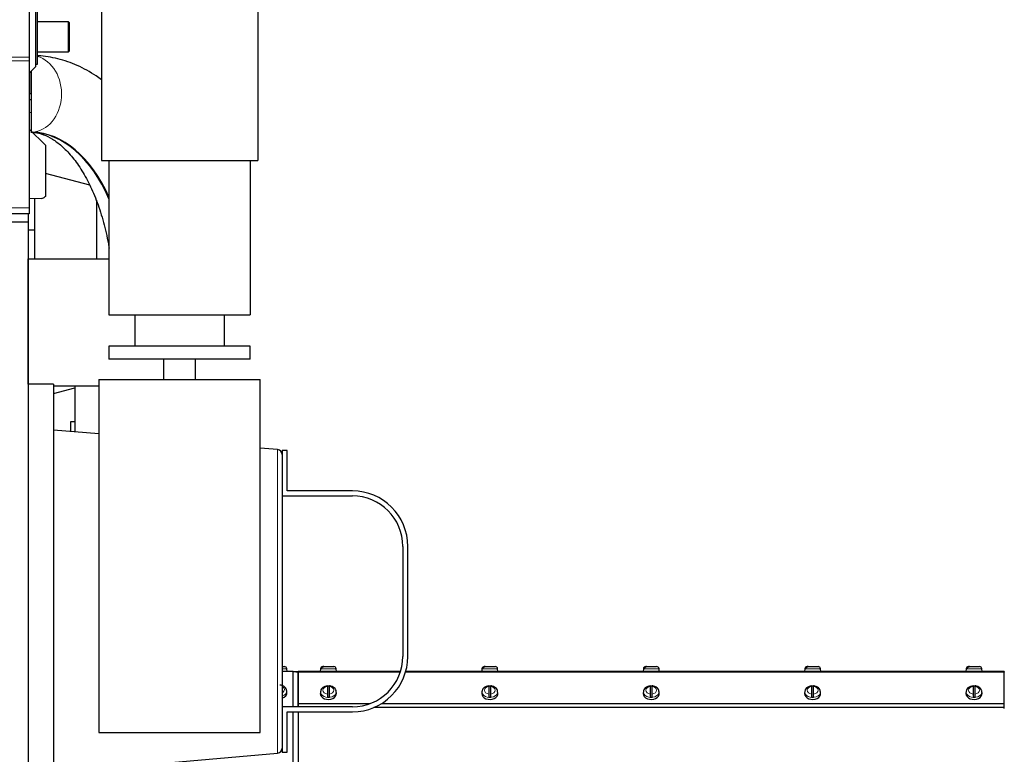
# Model space of a CAD drawing. Header units: inches. Extents: x 0 to 29700, y -16 to 21000.
# Tile 110 of 213: x 7470 to 8446, y 15779 to 16507. Entities that reach past the tile are written whole.
import ezdxf
from ezdxf.lldxf.tags import DXFTag

# ---------------------------------------------------------------- set-up
doc = ezdxf.new("R2010")
doc.units = ezdxf.units.IN
doc.layers.add('1', color=7, linetype='Continuous', true_color=0xffffff)
tags = doc.linetypes.add('DASHED', pattern=[25.72, 12.86, -12.86]).pattern_tags.tags
tags[6:7] = [DXFTag(74, 4), DXFTag(75, 0), DXFTag(340, '0'), DXFTag(46, 0.0), DXFTag(50, 0.0), DXFTag(44, 0.0), DXFTag(45, 0.0)]
tags[4:5] = [DXFTag(74, 4), DXFTag(75, 0), DXFTag(340, '0'), DXFTag(46, 0.0), DXFTag(50, 0.0), DXFTag(44, 0.0), DXFTag(45, 0.0)]

msp = doc.modelspace()

# ---------------------------------------------------------------- linework, layer by layer
at = {"layer": '1', "color": 2, "linetype": 'Continuous', "lineweight": 25}
for p, q in [((7705.627, 16695.5), (7705.627, 16367.9)), ((7550.627, 16644.128), (7550.627, 16367.9)), ((7479.127, 16514.857), (7479.127, 16470.169)), ((7485.627, 16460.9), (7485.627, 16519.9)), ((7487.127, 16463.4), (7487.127, 16517.4)), ((7518.127, 16505.4), (7487.127, 16505.4)), ((7519.127, 16504.4), (7518.127, 16505.4)), ((7518.127, 16475.4), (7518.127, 16505.4)), ((7519.127, 16476.4), (7519.127, 16504.4)), ((7487.127, 16475.4), (7518.127, 16475.4)), ((7518.127, 16475.4), (7519.127, 16476.4)), ((7479.127, 16470.169), (7479.127, 16466.727)), ((7479.127, 16466.727), (7479.127, 16320.904)), ((7479.127, 16454.4), (7485.627, 16460.9)), ((7481.127, 16456.4), (7481.127, 16434.4)), ((7485.627, 16463.4), (7487.127, 16463.4)), ((7479.127, 16428.4), (7481.127, 16428.4)), ((7481.127, 16434.4), (7481.127, 16428.4)), ((7481.127, 16428.4), (7481.127, 16415.4)), ((7481.127, 16415.4), (7481.127, 16396.9)), ((7479.127, 16398.9), (7495.127, 16382.9)), ((7495.127, 16382.9), (7495.127, 16332.286)), ((7550.627, 16367.9), (7705.627, 16367.9)), ((7558.127, 16367.9), (7558.127, 16214.9)), ((7698.127, 16367.9), (7698.127, 16214.9)), ((7539.124, 16343.333), (7495.127, 16355.122)), ((7491.282, 16330.325), (7479.127, 16329.9)), ((7484.627, 16298.748), (7484.627, 16330.093)), ((7495.127, 16332.286), (7494.705, 16331.849)), ((7479.127, 16320.904), (7479.127, 16314.904)), ((7546.046, 16270.403), (7546.046, 16328.489)), ((7479.127, 16314.904), (7077.095, 16314.904)), ((7478.127, 16314.892), (7478.127, 16010.168)), ((7079.128, 16306.904), (7478.123, 16306.904)), ((7478.123, 16306.904), (7478.123, 15620.904)), ((7484.627, 16298.748), (7478.127, 16298.748)), ((7484.627, 16270.399), (7484.627, 16298.748)), ((7478.131, 16270.4), (7478.127, 16270.4)), ((7478.131, 16270.4), (7558.126, 16270.4)), ((7478.131, 16146.04), (7478.131, 16270.4)), ((7558.127, 16214.9), (7698.127, 16214.9)), ((7583.627, 16214.9), (7583.627, 16183.9)), ((7672.627, 16183.9), (7672.627, 16214.9)), ((7558.127, 16183.9), (7558.127, 16170.9)), ((7628.127, 16183.9), (7558.127, 16183.9)), ((7698.127, 16183.9), (7628.127, 16183.9)), ((7698.127, 16170.9), (7698.127, 16183.9)), ((7628.127, 16170.9), (7558.127, 16170.9)), ((7612.227, 16170.9), (7612.227, 16150.9)), ((7698.127, 16170.9), (7628.127, 16170.9)), ((7644.027, 16150.9), (7644.027, 16170.9)), ((7503.127, 16146.04), (7478.127, 16146.04)), ((7503.127, 16146.04), (7503.127, 15930.9)), ((7503.128, 16144.4), (7548.125, 16144.4)), ((7548.127, 16150.9), (7548.127, 15944.458)), ((7548.127, 16150.9), (7708.127, 16150.9)), ((7708.127, 15800.9), (7708.127, 16150.9)), ((7503.127, 16136.821), (7524.129, 16142.449)), ((7548.13, 16096.796), (7503.127, 16100.734)), ((7725.263, 16081.299), (7708.123, 16082.799)), ((7729.827, 16080.4), (7729.827, 16074.153)), ((7734.827, 16080.4), (7729.827, 16080.4)), ((7734.827, 16040.4), (7734.827, 16080.4)), ((7729.827, 16074.153), (7729.827, 15787.647)), ((7799.366, 16040.4), (7734.827, 16040.4)), ((7729.827, 16035.4), (7799.366, 16035.4)), ((7478.127, 16010.196), (7478.127, 15930.9)), ((7849.366, 15985.4), (7849.366, 15876.4)), ((7854.366, 15876.4), (7854.366, 15985.4)), ((7548.127, 15944.458), (7548.127, 15800.9)), ((7478.127, 15930.9), (7478.127, 15851.604)), ((7503.127, 15930.9), (7503.127, 15732.781)), ((7729.827, 15866.2), (7732.008, 15866.2)), ((7740.518, 15861.4), (7729.827, 15861.4)), ((7740.518, 15861.313), (7729.827, 15861.313)), ((7734.627, 15861.4), (7734.399, 15864.009)), ((7745.608, 15860.964), (7740.736, 15861.391)), ((7740.736, 15861.303), (7745.608, 15860.877)), ((7745.6, 15860.877), (7745.608, 15860.964)), ((7745.608, 15860.877), (7745.608, 15826.398)), ((7745.627, 15861.4), (7745.627, 15860.668)), ((7847.072, 15861.4), (7745.627, 15861.4)), ((7745.627, 15829.657), (7745.627, 15860.668)), ((7767.855, 15864.009), (7767.627, 15861.4)), ((7768.926, 15864.3), (7768.162, 15864.3)), ((7770.358, 15866.2), (7770.246, 15866.2)), ((7771.122, 15866.2), (7770.358, 15866.2)), ((7771.122, 15866.2), (7781.008, 15866.2)), ((7783.627, 15861.4), (7783.399, 15864.009)), ((8445.627, 15861.4), (7852.289, 15861.4)), ((7927.855, 15864.009), (7927.627, 15861.4)), ((7928.926, 15864.3), (7928.162, 15864.3)), ((7930.358, 15866.2), (7930.246, 15866.2)), ((7931.122, 15866.2), (7930.358, 15866.2)), ((7931.122, 15866.2), (7941.008, 15866.2)), ((7943.627, 15861.4), (7943.399, 15864.009)), ((8087.855, 15864.009), (8087.627, 15861.4)), ((8088.926, 15864.3), (8088.162, 15864.3)), ((8090.358, 15866.2), (8090.246, 15866.2)), ((8091.122, 15866.2), (8090.358, 15866.2)), ((8091.122, 15866.2), (8101.008, 15866.2)), ((8103.627, 15861.4), (8103.399, 15864.009)), ((8247.855, 15864.009), (8247.627, 15861.4)), ((8248.926, 15864.3), (8248.162, 15864.3)), ((8250.358, 15866.2), (8250.246, 15866.2)), ((8251.122, 15866.2), (8250.358, 15866.2)), ((8251.122, 15866.2), (8261.008, 15866.2)), ((8263.627, 15861.4), (8263.399, 15864.009)), ((8407.855, 15864.009), (8407.627, 15861.4)), ((8408.926, 15864.3), (8408.162, 15864.3)), ((8410.358, 15866.2), (8410.246, 15866.2)), ((8411.122, 15866.2), (8410.358, 15866.2)), ((8411.122, 15866.2), (8421.008, 15866.2)), ((8423.627, 15861.4), (8423.399, 15864.009)), ((8445.627, 15861.4), (8445.627, 15860.668)), ((8445.627, 15829.657), (8445.627, 15860.668)), ((7478.127, 15851.633), (7478.127, 15729.295)), ((7745.608, 15859.4), (7745.627, 15859.4)), ((7745.608, 15858.9), (7745.627, 15858.9)), ((7745.619, 15859.9), (7745.632, 15859.9)), ((7745.619, 15859.4), (7745.632, 15859.4)), ((7745.619, 15855.214), (7745.632, 15855.214)), ((8445.622, 15859.9), (8445.634, 15859.9)), ((8445.622, 15859.4), (8445.634, 15859.4)), ((8445.622, 15855.214), (8445.634, 15855.214)), ((8445.627, 15856.56), (8445.646, 15856.601)), ((8445.627, 15855.377), (8445.646, 15855.418)), ((7734.596, 15840.594), (7734.369, 15842.425)), ((7767.885, 15841.698), (7767.657, 15839.867)), ((7774.627, 15846.505), (7774.627, 15839.028)), ((7776.627, 15839.028), (7776.627, 15846.505)), ((7783.596, 15839.867), (7783.369, 15841.698)), ((7927.885, 15841.698), (7927.657, 15839.867)), ((7934.627, 15846.505), (7934.627, 15839.028)), ((7936.627, 15839.028), (7936.627, 15846.505)), ((7943.596, 15839.867), (7943.369, 15841.698)), ((8087.885, 15841.698), (8087.657, 15839.867)), ((8094.627, 15846.505), (8094.627, 15839.028)), ((8096.627, 15839.028), (8096.627, 15846.505)), ((8103.596, 15839.867), (8103.369, 15841.698)), ((8247.885, 15841.698), (8247.657, 15839.867)), ((8254.627, 15846.505), (8254.627, 15839.028)), ((8256.627, 15839.028), (8256.627, 15846.505)), ((8263.596, 15839.867), (8263.369, 15841.698)), ((8407.885, 15841.698), (8407.657, 15839.867)), ((8414.627, 15846.505), (8414.627, 15839.028)), ((8416.627, 15839.028), (8416.627, 15846.505)), ((8423.596, 15839.867), (8423.369, 15841.698)), ((7767.657, 15839.867), (7767.627, 15839.372)), ((7927.657, 15839.867), (7927.627, 15839.372)), ((8087.657, 15839.867), (8087.627, 15839.372)), ((8247.657, 15839.867), (8247.627, 15839.372)), ((8407.657, 15839.867), (8407.627, 15839.372)), ((7799.366, 15826.4), (7729.827, 15826.4)), ((7734.827, 15781.4), (7734.827, 15821.4)), ((7734.827, 15821.4), (7799.366, 15821.4)), ((7745.608, 15821.395), (7745.608, 15470.846)), ((7745.627, 15829.497), (7745.627, 15829.657)), ((7745.627, 15826.4), (7745.627, 15829.497)), ((8445.627, 15825.75), (7820.811, 15825.75)), ((8445.627, 15829.497), (8445.627, 15829.657)), ((8445.627, 15825.75), (8445.627, 15829.497)), ((8445.627, 15824.786), (8445.627, 15825.75)), ((7548.127, 15800.9), (7708.127, 15800.9)), ((7729.827, 15787.647), (7729.827, 15781.4)), ((7503.127, 15761.066), (7725.263, 15780.501)), ((7729.827, 15781.4), (7734.827, 15781.4))]:
    msp.add_line(p, q, dxfattribs=at)
at = {"layer": '1', "color": 110, "linetype": 'Continuous', "lineweight": 13}
for p, q in [((7479.127, 16470.169), (6983.632, 16470.169)), ((7479.127, 16466.727), (6987.128, 16466.727)), ((7480.591, 16455.865), (7480.591, 16434.4)), ((7479.127, 16415.4), (7481.127, 16415.4)), ((7479.127, 16320.904), (6978.127, 16320.904)), ((7725.263, 16081.299), (7725.263, 15930.9)), ((7725.263, 15930.9), (7725.263, 15780.501)), ((7729.827, 15864.009), (7734.399, 15864.009)), ((7740.518, 15861.313), (7740.518, 15826.397)), ((7740.736, 15861.303), (7740.736, 15826.394)), ((7846.832, 15860.668), (7745.627, 15860.668)), ((7767.855, 15864.009), (7768.444, 15864.009)), ((7768.444, 15864.009), (7783.399, 15864.009)), ((8445.627, 15860.668), (7852.071, 15860.668)), ((7927.855, 15864.009), (7928.444, 15864.009)), ((7928.444, 15864.009), (7943.399, 15864.009)), ((8087.855, 15864.009), (8088.444, 15864.009)), ((8088.444, 15864.009), (8103.399, 15864.009)), ((8247.855, 15864.009), (8248.444, 15864.009)), ((8248.444, 15864.009), (8263.399, 15864.009)), ((8407.855, 15864.009), (8408.444, 15864.009)), ((8408.444, 15864.009), (8423.399, 15864.009)), ((7734.399, 15841.944), (7734.367, 15842.437)), ((7783.399, 15841.217), (7783.367, 15841.71)), ((7943.399, 15841.217), (7943.367, 15841.71)), ((8103.399, 15841.217), (8103.367, 15841.71)), ((8263.399, 15841.217), (8263.367, 15841.71)), ((8423.399, 15841.217), (8423.367, 15841.71)), ((7740.518, 15821.396), (7740.518, 15471.026)), ((7740.736, 15821.399), (7740.736, 15471.022)), ((7817.125, 15829.657), (7745.627, 15829.657)), ((7816.699, 15829.497), (7745.627, 15829.497)), ((8445.627, 15829.497), (7828.096, 15829.497)), ((8445.627, 15829.657), (7828.358, 15829.657))]:
    msp.add_line(p, q, dxfattribs=at)
at = {"layer": '1', "color": 2, "linetype": 'DASHED', "lineweight": 25}
for p, q in [((7520.127, 16108.9), (7520.127, 16099.246)), ((7523.492, 16108.9), (7520.127, 16108.9))]:
    msp.add_line(p, q, dxfattribs=at)
at = {"layer": '1', "color": 2, "linetype": 'Continuous', "lineweight": 25}
for centre, radius, start, end in [((7491.108, 16335.322), 5, 272, 316), ((7724.827, 16076.318), 5, 0, 85), ((7799.366, 15985.4), 55, 360, 90), ((7799.366, 15985.4), 50, 0, 90), ((7799.366, 15876.4), 50, 270, 0), ((7799.366, 15876.4), 55, 270, 0), ((7732.008, 15863.8), 2.4, 5, 90), ((7770.246, 15863.8), 2.4, 90, 175), ((7781.008, 15863.8), 2.4, 5, 90), ((7930.246, 15863.8), 2.4, 90, 175), ((7941.008, 15863.8), 2.4, 5, 90), ((8090.246, 15863.8), 2.4, 90, 175), ((8101.008, 15863.8), 2.4, 5, 90), ((8250.246, 15863.8), 2.4, 90, 175), ((8261.008, 15863.8), 2.4, 5, 90), ((8410.246, 15863.8), 2.4, 90, 175), ((8421.008, 15863.8), 2.4, 5, 90), ((7724.827, 15785.482), 5, 275, 0)]:
    msp.add_arc(centre, radius, start, end, dxfattribs=at)
at = {"layer": '1', "color": 110, "linetype": 'DASHED', "lineweight": 13}
msp.add_ellipse((7480.564, 16433.9), major_axis=(0, 38.05), ratio=0.8016344, start_param=3.1928962, end_param=6.0662835, dxfattribs=at)
at = {"layer": '1', "color": 2, "linetype": 'DASHED', "lineweight": 25}
for centre, major_axis, start_param, end_param in [((7480.965, 16233.9), (0, -161.953), 2.2193143, 3.1289527), ((7480.163, 16233.9), (0, 161.953), 5.3470889, 6.2620286)]:
    msp.add_ellipse(centre, major_axis=major_axis, ratio=0.5978146, start_param=start_param, end_param=end_param, dxfattribs=at)
at = {"layer": '1', "color": 110, "linetype": 'Continuous', "lineweight": 13}
for centre, major_axis, start_param, end_param in [((7726.627, 15841.944), (7.772, 0), 5.1367003, 6.2831853), ((7726.627, 15843.493), (-5.381, 0), 2.2076996, 4.0754857), ((7775.627, 15841.217), (7.772, 0), 3.0363493, 6.2831853), ((7775.627, 15842.767), (-5.381, 0), 4.8993196, 7.667051), ((7775.627, 15842.767), (-5.381, 0), 1.757727, 4.5254583), ((7935.627, 15841.217), (7.772, 0), 3.0363493, 6.2831853), ((7935.627, 15842.767), (-5.381, 0), 4.8993196, 7.667051), ((7935.627, 15842.767), (-5.381, 0), 1.757727, 4.5254583), ((8095.627, 15841.217), (7.772, 0), 3.0363493, 6.2831853), ((8095.627, 15842.767), (-5.381, 0), 4.8993196, 7.667051), ((8095.627, 15842.767), (-5.381, 0), 1.757727, 4.5254583), ((8255.627, 15841.217), (7.772, 0), 3.0363493, 6.2831853), ((8255.627, 15842.767), (-5.381, 0), 4.8993196, 7.667051), ((8255.627, 15842.767), (-5.381, 0), 1.757727, 4.5254583), ((8415.627, 15841.217), (7.772, 0), 3.0363493, 6.2831853), ((8415.627, 15842.767), (-5.381, 0), 4.8993196, 7.667051), ((8415.627, 15842.767), (-5.381, 0), 1.757727, 4.5254583)]:
    msp.add_ellipse(centre, major_axis=major_axis, ratio=0.7071068, start_param=start_param, end_param=end_param, dxfattribs=at)
at = {"layer": '1', "color": 2, "linetype": 'Continuous', "lineweight": 25}
for centre, major_axis, start_param, end_param in [((7775.627, 15841.423), (7.728, 0), 1.4410362, 1.7005564), ((7935.627, 15841.423), (7.728, 0), 1.4410362, 1.7005564), ((8095.627, 15841.423), (7.728, 0), 1.4410362, 1.7005564), ((8255.627, 15841.423), (7.728, 0), 1.4410362, 1.7005564), ((8415.627, 15841.423), (7.728, 0), 1.4410362, 1.7005564), ((7726.627, 15840.099), (-8, 0), 1.9822468, 3.2291645), ((7775.627, 15839.372), (-8, 0), 0, 3.2291645), ((7775.627, 15841.423), (7.728, 0), 4.5826289, 4.8421491), ((7935.627, 15839.372), (-8, 0), 0, 3.2291645), ((7935.627, 15841.423), (7.728, 0), 4.5826289, 4.8421491), ((8095.627, 15839.372), (-8, 0), 0, 3.2291645), ((8095.627, 15841.423), (7.728, 0), 4.5826289, 4.8421491), ((8255.627, 15839.372), (-8, 0), 0, 3.2291645), ((8255.627, 15841.423), (7.728, 0), 4.5826289, 4.8421491), ((8415.627, 15839.372), (-8, 0), 0, 3.2291645), ((8415.627, 15841.423), (7.728, 0), 4.5826289, 4.8421491)]:
    msp.add_ellipse(centre, major_axis=major_axis, ratio=0.7071068, start_param=start_param, end_param=end_param, dxfattribs=at)
at = {"layer": '1', "color": 2, "linetype": 'DASHED', "lineweight": 25}
for points, knots in [([(7550.792, 16447.959), (7549.022, 16449.25), (7541.303, 16454.613), (7527.104, 16462.442), (7507.748, 16469.155), (7494.153, 16471.313), (7487.24, 16471.747), (7486.854, 16471.769)], [0, 0, 0, 0, 0.0925708, 0.3984827, 0.6951141, 0.9829496, 1, 1, 1, 1]), ([(7480.564, 16395.85), (7481.812, 16395.856), (7485.932, 16395.612), (7492.811, 16394.002), (7501.846, 16389.609), (7511.25, 16382.648), (7520.883, 16372.772), (7530.357, 16359.817), (7539.041, 16344.324), (7546.671, 16326.525), (7553, 16306.742), (7556.51, 16291.162), (7558.026, 16282.423), (7558.259, 16281.013)], [0, 0, 0, 0, 0.0512449, 0.166161, 0.2690488, 0.3667763, 0.4707683, 0.5725093, 0.6738455, 0.7753935, 0.8775392, 0.9803321, 1, 1, 1, 1])]:
    msp.add_open_spline(points, degree=3, knots=knots, dxfattribs=at)
at = {"layer": '1', "color": 2, "linetype": 'Continuous', "lineweight": 25}
for points, knots in [([(7479.127, 16434.4), (7479.128, 16434.4), (7479.145, 16434.4), (7479.19, 16434.4), (7479.229, 16434.4), (7479.237, 16434.4), (7479.255, 16434.4), (7479.264, 16434.4), (7479.293, 16434.4), (7479.315, 16434.4), (7479.384, 16434.4), (7479.438, 16434.4), (7479.56, 16434.4), (7479.628, 16434.4), (7479.742, 16434.4), (7479.781, 16434.4), (7479.834, 16434.4), (7479.844, 16434.4), (7479.865, 16434.4), (7479.876, 16434.4), (7479.909, 16434.4), (7479.931, 16434.4), (7480.045, 16434.4), (7480.144, 16434.4), (7480.355, 16434.4), (7480.469, 16434.4), (7480.591, 16434.4)], [0, 0, 0, 0, 0.1164267, 0.2426514, 0.2426514, 0.2742076, 0.2742076, 0.3057638, 0.3057638, 0.3688762, 0.3688762, 0.495101, 0.495101, 0.6213257, 0.6213257, 0.6844381, 0.6844381, 0.7002162, 0.7002162, 0.7159943, 0.7159943, 0.7475505, 0.7475505, 0.8737752, 0.8737752, 1, 1, 1, 1]), ([(7524.129, 16144.4), (7524.129, 16130.164), (7524.129, 16114.996), (7524.129, 16099.829), (7524.129, 16098.898)], [0, 0, 0, 0, 0.9386068, 1, 1, 1, 1]), ([(7770.358, 15866.2), (7770.231, 15866.2), (7770.104, 15866.189), (7769.856, 15866.143), (7769.733, 15866.11), (7769.552, 15866.042), (7769.493, 15866.017), (7769.377, 15865.961), (7769.32, 15865.931), (7769.155, 15865.832), (7769.049, 15865.756), (7768.924, 15865.649), (7768.9, 15865.627), (7768.852, 15865.582), (7768.781, 15865.512), (7768.715, 15865.439), (7768.589, 15865.286), (7768.513, 15865.177), (7768.429, 15865.03), (7768.413, 15865), (7768.382, 15864.94), (7768.367, 15864.91), (7768.324, 15864.818), (7768.297, 15864.756), (7768.227, 15864.566), (7768.189, 15864.435), (7768.162, 15864.3)], [0, 0, 0, 0, 0.125, 0.125, 0.25, 0.25, 0.3125, 0.3125, 0.375, 0.375, 0.5, 0.5, 0.53125, 0.53125, 0.5625, 0.625, 0.625, 0.75, 0.75, 0.78125, 0.78125, 0.8125, 0.8125, 0.875, 0.875, 1, 1, 1, 1]), ([(7768.926, 15864.3), (7768.953, 15864.435), (7768.99, 15864.566), (7769.061, 15864.756), (7769.087, 15864.818), (7769.13, 15864.91), (7769.145, 15864.94), (7769.177, 15865), (7769.193, 15865.03), (7769.277, 15865.177), (7769.353, 15865.286), (7769.479, 15865.439), (7769.523, 15865.488), (7769.592, 15865.559), (7769.616, 15865.582), (7769.664, 15865.627), (7769.688, 15865.649), (7769.813, 15865.757), (7769.919, 15865.832), (7770.085, 15865.931), (7770.141, 15865.961), (7770.228, 15866.003), (7770.257, 15866.016), (7770.317, 15866.042), (7770.347, 15866.054), (7770.497, 15866.11), (7770.62, 15866.144), (7770.868, 15866.189), (7770.994, 15866.2), (7771.122, 15866.2)], [0, 0, 0, 0, 0.125, 0.125, 0.1875, 0.1875, 0.21875, 0.21875, 0.25, 0.25, 0.375, 0.375, 0.4375, 0.4375, 0.46875, 0.46875, 0.5, 0.5, 0.625, 0.625, 0.6875, 0.6875, 0.71875, 0.71875, 0.75, 0.75, 0.875, 0.875, 1, 1, 1, 1]), ([(7930.358, 15866.2), (7930.231, 15866.2), (7930.104, 15866.189), (7929.856, 15866.143), (7929.733, 15866.11), (7929.552, 15866.042), (7929.493, 15866.017), (7929.377, 15865.961), (7929.32, 15865.931), (7929.155, 15865.832), (7929.049, 15865.756), (7928.924, 15865.649), (7928.9, 15865.627), (7928.852, 15865.582), (7928.781, 15865.512), (7928.715, 15865.439), (7928.589, 15865.286), (7928.513, 15865.177), (7928.429, 15865.03), (7928.413, 15865), (7928.382, 15864.94), (7928.367, 15864.91), (7928.324, 15864.818), (7928.297, 15864.756), (7928.227, 15864.566), (7928.189, 15864.435), (7928.162, 15864.3)], [0, 0, 0, 0, 0.125, 0.125, 0.25, 0.25, 0.3125, 0.3125, 0.375, 0.375, 0.5, 0.5, 0.53125, 0.53125, 0.5625, 0.625, 0.625, 0.75, 0.75, 0.78125, 0.78125, 0.8125, 0.8125, 0.875, 0.875, 1, 1, 1, 1]), ([(7928.926, 15864.3), (7928.953, 15864.435), (7928.99, 15864.566), (7929.061, 15864.756), (7929.087, 15864.818), (7929.13, 15864.91), (7929.145, 15864.94), (7929.177, 15865), (7929.193, 15865.03), (7929.277, 15865.177), (7929.353, 15865.286), (7929.479, 15865.439), (7929.523, 15865.488), (7929.592, 15865.559), (7929.616, 15865.582), (7929.664, 15865.627), (7929.688, 15865.649), (7929.813, 15865.757), (7929.919, 15865.832), (7930.085, 15865.931), (7930.141, 15865.961), (7930.228, 15866.003), (7930.257, 15866.016), (7930.317, 15866.042), (7930.347, 15866.054), (7930.497, 15866.11), (7930.62, 15866.144), (7930.868, 15866.189), (7930.994, 15866.2), (7931.122, 15866.2)], [0, 0, 0, 0, 0.125, 0.125, 0.1875, 0.1875, 0.21875, 0.21875, 0.25, 0.25, 0.375, 0.375, 0.4375, 0.4375, 0.46875, 0.46875, 0.5, 0.5, 0.625, 0.625, 0.6875, 0.6875, 0.71875, 0.71875, 0.75, 0.75, 0.875, 0.875, 1, 1, 1, 1]), ([(8090.358, 15866.2), (8090.231, 15866.2), (8090.104, 15866.189), (8089.856, 15866.143), (8089.733, 15866.11), (8089.552, 15866.042), (8089.493, 15866.017), (8089.377, 15865.961), (8089.32, 15865.931), (8089.155, 15865.832), (8089.049, 15865.756), (8088.924, 15865.649), (8088.9, 15865.627), (8088.852, 15865.582), (8088.781, 15865.512), (8088.715, 15865.439), (8088.589, 15865.286), (8088.513, 15865.177), (8088.429, 15865.03), (8088.413, 15865), (8088.382, 15864.94), (8088.367, 15864.91), (8088.324, 15864.818), (8088.297, 15864.756), (8088.227, 15864.566), (8088.189, 15864.435), (8088.162, 15864.3)], [0, 0, 0, 0, 0.125, 0.125, 0.25, 0.25, 0.3125, 0.3125, 0.375, 0.375, 0.5, 0.5, 0.53125, 0.53125, 0.5625, 0.625, 0.625, 0.75, 0.75, 0.78125, 0.78125, 0.8125, 0.8125, 0.875, 0.875, 1, 1, 1, 1]), ([(8088.926, 15864.3), (8088.953, 15864.435), (8088.99, 15864.566), (8089.061, 15864.756), (8089.087, 15864.818), (8089.13, 15864.91), (8089.145, 15864.94), (8089.177, 15865), (8089.193, 15865.03), (8089.277, 15865.177), (8089.353, 15865.286), (8089.479, 15865.439), (8089.523, 15865.488), (8089.592, 15865.559), (8089.616, 15865.582), (8089.664, 15865.627), (8089.688, 15865.649), (8089.813, 15865.757), (8089.919, 15865.832), (8090.085, 15865.931), (8090.141, 15865.961), (8090.228, 15866.003), (8090.257, 15866.016), (8090.317, 15866.042), (8090.347, 15866.054), (8090.497, 15866.11), (8090.62, 15866.144), (8090.868, 15866.189), (8090.994, 15866.2), (8091.122, 15866.2)], [0, 0, 0, 0, 0.125, 0.125, 0.1875, 0.1875, 0.21875, 0.21875, 0.25, 0.25, 0.375, 0.375, 0.4375, 0.4375, 0.46875, 0.46875, 0.5, 0.5, 0.625, 0.625, 0.6875, 0.6875, 0.71875, 0.71875, 0.75, 0.75, 0.875, 0.875, 1, 1, 1, 1]), ([(8250.358, 15866.2), (8250.231, 15866.2), (8250.104, 15866.189), (8249.856, 15866.143), (8249.733, 15866.11), (8249.552, 15866.042), (8249.493, 15866.017), (8249.377, 15865.961), (8249.32, 15865.931), (8249.155, 15865.832), (8249.049, 15865.756), (8248.924, 15865.649), (8248.9, 15865.627), (8248.852, 15865.582), (8248.781, 15865.512), (8248.715, 15865.439), (8248.589, 15865.286), (8248.513, 15865.177), (8248.429, 15865.03), (8248.413, 15865), (8248.382, 15864.94), (8248.367, 15864.91), (8248.324, 15864.818), (8248.297, 15864.756), (8248.227, 15864.566), (8248.189, 15864.435), (8248.162, 15864.3)], [0, 0, 0, 0, 0.125, 0.125, 0.25, 0.25, 0.3125, 0.3125, 0.375, 0.375, 0.5, 0.5, 0.53125, 0.53125, 0.5625, 0.625, 0.625, 0.75, 0.75, 0.78125, 0.78125, 0.8125, 0.8125, 0.875, 0.875, 1, 1, 1, 1]), ([(8248.926, 15864.3), (8248.953, 15864.435), (8248.99, 15864.566), (8249.061, 15864.756), (8249.087, 15864.818), (8249.13, 15864.91), (8249.145, 15864.94), (8249.177, 15865), (8249.193, 15865.03), (8249.277, 15865.177), (8249.353, 15865.286), (8249.479, 15865.439), (8249.523, 15865.488), (8249.592, 15865.559), (8249.616, 15865.582), (8249.664, 15865.627), (8249.688, 15865.649), (8249.813, 15865.757), (8249.919, 15865.832), (8250.085, 15865.931), (8250.141, 15865.961), (8250.228, 15866.003), (8250.257, 15866.016), (8250.317, 15866.042), (8250.347, 15866.054), (8250.497, 15866.11), (8250.62, 15866.144), (8250.868, 15866.189), (8250.994, 15866.2), (8251.122, 15866.2)], [0, 0, 0, 0, 0.125, 0.125, 0.1875, 0.1875, 0.21875, 0.21875, 0.25, 0.25, 0.375, 0.375, 0.4375, 0.4375, 0.46875, 0.46875, 0.5, 0.5, 0.625, 0.625, 0.6875, 0.6875, 0.71875, 0.71875, 0.75, 0.75, 0.875, 0.875, 1, 1, 1, 1]), ([(8410.358, 15866.2), (8410.231, 15866.2), (8410.104, 15866.189), (8409.856, 15866.143), (8409.733, 15866.11), (8409.552, 15866.042), (8409.493, 15866.017), (8409.377, 15865.961), (8409.32, 15865.931), (8409.155, 15865.832), (8409.049, 15865.756), (8408.924, 15865.649), (8408.9, 15865.627), (8408.852, 15865.582), (8408.781, 15865.512), (8408.715, 15865.439), (8408.589, 15865.286), (8408.513, 15865.177), (8408.429, 15865.03), (8408.413, 15865), (8408.382, 15864.94), (8408.367, 15864.91), (8408.324, 15864.818), (8408.297, 15864.756), (8408.227, 15864.566), (8408.189, 15864.435), (8408.162, 15864.3)], [0, 0, 0, 0, 0.125, 0.125, 0.25, 0.25, 0.3125, 0.3125, 0.375, 0.375, 0.5, 0.5, 0.53125, 0.53125, 0.5625, 0.625, 0.625, 0.75, 0.75, 0.78125, 0.78125, 0.8125, 0.8125, 0.875, 0.875, 1, 1, 1, 1]), ([(8408.926, 15864.3), (8408.953, 15864.435), (8408.99, 15864.566), (8409.061, 15864.756), (8409.087, 15864.818), (8409.13, 15864.91), (8409.145, 15864.94), (8409.177, 15865), (8409.193, 15865.03), (8409.277, 15865.177), (8409.353, 15865.286), (8409.479, 15865.439), (8409.523, 15865.488), (8409.592, 15865.559), (8409.616, 15865.582), (8409.664, 15865.627), (8409.688, 15865.649), (8409.813, 15865.757), (8409.919, 15865.832), (8410.085, 15865.931), (8410.141, 15865.961), (8410.228, 15866.003), (8410.257, 15866.016), (8410.317, 15866.042), (8410.347, 15866.054), (8410.497, 15866.11), (8410.62, 15866.144), (8410.868, 15866.189), (8410.994, 15866.2), (8411.122, 15866.2)], [0, 0, 0, 0, 0.125, 0.125, 0.1875, 0.1875, 0.21875, 0.21875, 0.25, 0.25, 0.375, 0.375, 0.4375, 0.4375, 0.46875, 0.46875, 0.5, 0.5, 0.625, 0.625, 0.6875, 0.6875, 0.71875, 0.71875, 0.75, 0.75, 0.875, 0.875, 1, 1, 1, 1]), ([(7734.247, 15842.423), (7734.261, 15842.714), (7734.209, 15843.703), (7733.244, 15845.278), (7731.47, 15846.825), (7729.449, 15847.73), (7728.085, 15847.843), (7727.619, 15847.842)], [0, 0, 0, 0, 0.0961264, 0.3367438, 0.5873554, 0.8641205, 1, 1, 1, 1]), ([(7774.634, 15847.169), (7773.731, 15847.102), (7771.904, 15846.712), (7769.647, 15845.292), (7768.28, 15843.486), (7768.027, 15842.286), (7767.993, 15841.795)], [0, 0, 0, 0, 0.2624489, 0.577568, 0.8370695, 1, 1, 1, 1]), ([(7774.627, 15847.224), (7774.627, 15847.224), (7774.627, 15847.224), (7774.627, 15847.222), (7774.627, 15847.221), (7774.627, 15847.216), (7774.627, 15847.213), (7774.627, 15847.193), (7774.627, 15847.166), (7774.627, 15847.109), (7774.627, 15847.087), (7774.627, 15847.05), (7774.627, 15847.037), (7774.627, 15847.009), (7774.627, 15846.995), (7774.627, 15846.919), (7774.627, 15846.85), (7774.627, 15846.691), (7774.627, 15846.603), (7774.627, 15846.505)], [0, 0, 0, 0, 0.0148561, 0.0148561, 0.0695863, 0.0695863, 0.1243165, 0.1243165, 0.3432374, 0.3432374, 0.4526978, 0.4526978, 0.507428, 0.507428, 0.5621583, 0.5621583, 0.7810791, 0.7810791, 1, 1, 1, 1]), ([(7783.247, 15841.696), (7783.261, 15841.987), (7783.209, 15842.976), (7782.244, 15844.551), (7780.47, 15846.098), (7778.449, 15847.003), (7777.085, 15847.116), (7776.619, 15847.115)], [0, 0, 0, 0, 0.0961264, 0.3367438, 0.5873554, 0.8641205, 1, 1, 1, 1]), ([(7776.627, 15846.505), (7776.627, 15846.603), (7776.627, 15846.691), (7776.627, 15846.85), (7776.627, 15846.92), (7776.627, 15847.01), (7776.627, 15847.038), (7776.627, 15847.087), (7776.627, 15847.109), (7776.627, 15847.166), (7776.627, 15847.193), (7776.627, 15847.213), (7776.627, 15847.216), (7776.627, 15847.22), (7776.627, 15847.222), (7776.627, 15847.223)], [0, 0, 0, 0, 0.2235576, 0.2235576, 0.4471152, 0.4471152, 0.558894, 0.558894, 0.6706728, 0.6706728, 0.8942304, 0.8942304, 0.9501198, 0.9501198, 1, 1, 1, 1]), ([(7934.634, 15847.169), (7933.731, 15847.102), (7931.904, 15846.712), (7929.647, 15845.292), (7928.28, 15843.486), (7928.027, 15842.286), (7927.993, 15841.795)], [0, 0, 0, 0, 0.2624489, 0.577568, 0.8370695, 1, 1, 1, 1]), ([(7934.627, 15847.224), (7934.627, 15847.224), (7934.627, 15847.224), (7934.627, 15847.222), (7934.627, 15847.221), (7934.627, 15847.216), (7934.627, 15847.213), (7934.627, 15847.193), (7934.627, 15847.166), (7934.627, 15847.109), (7934.627, 15847.087), (7934.627, 15847.05), (7934.627, 15847.037), (7934.627, 15847.009), (7934.627, 15846.995), (7934.627, 15846.919), (7934.627, 15846.85), (7934.627, 15846.691), (7934.627, 15846.603), (7934.627, 15846.505)], [0, 0, 0, 0, 0.0148561, 0.0148561, 0.0695863, 0.0695863, 0.1243165, 0.1243165, 0.3432374, 0.3432374, 0.4526978, 0.4526978, 0.507428, 0.507428, 0.5621583, 0.5621583, 0.7810791, 0.7810791, 1, 1, 1, 1]), ([(7943.247, 15841.696), (7943.261, 15841.987), (7943.209, 15842.976), (7942.244, 15844.551), (7940.47, 15846.098), (7938.449, 15847.003), (7937.085, 15847.116), (7936.619, 15847.115)], [0, 0, 0, 0, 0.0961264, 0.3367438, 0.5873554, 0.8641205, 1, 1, 1, 1]), ([(7936.627, 15846.505), (7936.627, 15846.603), (7936.627, 15846.691), (7936.627, 15846.85), (7936.627, 15846.92), (7936.627, 15847.01), (7936.627, 15847.038), (7936.627, 15847.087), (7936.627, 15847.109), (7936.627, 15847.166), (7936.627, 15847.193), (7936.627, 15847.213), (7936.627, 15847.216), (7936.627, 15847.22), (7936.627, 15847.222), (7936.627, 15847.223)], [0, 0, 0, 0, 0.2235576, 0.2235576, 0.4471152, 0.4471152, 0.558894, 0.558894, 0.6706728, 0.6706728, 0.8942304, 0.8942304, 0.9501198, 0.9501198, 1, 1, 1, 1]), ([(8094.634, 15847.169), (8093.731, 15847.102), (8091.904, 15846.712), (8089.647, 15845.292), (8088.28, 15843.486), (8088.027, 15842.286), (8087.993, 15841.795)], [0, 0, 0, 0, 0.2624489, 0.577568, 0.8370695, 1, 1, 1, 1]), ([(8094.627, 15847.224), (8094.627, 15847.224), (8094.627, 15847.224), (8094.627, 15847.222), (8094.627, 15847.221), (8094.627, 15847.216), (8094.627, 15847.213), (8094.627, 15847.193), (8094.627, 15847.166), (8094.627, 15847.109), (8094.627, 15847.087), (8094.627, 15847.05), (8094.627, 15847.037), (8094.627, 15847.009), (8094.627, 15846.995), (8094.627, 15846.919), (8094.627, 15846.85), (8094.627, 15846.691), (8094.627, 15846.603), (8094.627, 15846.505)], [0, 0, 0, 0, 0.0148561, 0.0148561, 0.0695863, 0.0695863, 0.1243165, 0.1243165, 0.3432374, 0.3432374, 0.4526978, 0.4526978, 0.507428, 0.507428, 0.5621583, 0.5621583, 0.7810791, 0.7810791, 1, 1, 1, 1]), ([(8103.247, 15841.696), (8103.261, 15841.987), (8103.209, 15842.976), (8102.244, 15844.551), (8100.47, 15846.098), (8098.449, 15847.003), (8097.085, 15847.116), (8096.619, 15847.115)], [0, 0, 0, 0, 0.0961264, 0.3367438, 0.5873554, 0.8641205, 1, 1, 1, 1]), ([(8096.627, 15846.505), (8096.627, 15846.603), (8096.627, 15846.691), (8096.627, 15846.85), (8096.627, 15846.92), (8096.627, 15847.01), (8096.627, 15847.038), (8096.627, 15847.087), (8096.627, 15847.109), (8096.627, 15847.166), (8096.627, 15847.193), (8096.627, 15847.213), (8096.627, 15847.216), (8096.627, 15847.22), (8096.627, 15847.222), (8096.627, 15847.223)], [0, 0, 0, 0, 0.2235576, 0.2235576, 0.4471152, 0.4471152, 0.558894, 0.558894, 0.6706728, 0.6706728, 0.8942304, 0.8942304, 0.9501198, 0.9501198, 1, 1, 1, 1]), ([(8254.634, 15847.169), (8253.731, 15847.102), (8251.904, 15846.712), (8249.647, 15845.292), (8248.28, 15843.486), (8248.027, 15842.286), (8247.993, 15841.795)], [0, 0, 0, 0, 0.2624489, 0.577568, 0.8370695, 1, 1, 1, 1]), ([(8254.627, 15847.224), (8254.627, 15847.224), (8254.627, 15847.224), (8254.627, 15847.222), (8254.627, 15847.221), (8254.627, 15847.216), (8254.627, 15847.213), (8254.627, 15847.193), (8254.627, 15847.166), (8254.627, 15847.109), (8254.627, 15847.087), (8254.627, 15847.05), (8254.627, 15847.037), (8254.627, 15847.009), (8254.627, 15846.995), (8254.627, 15846.919), (8254.627, 15846.85), (8254.627, 15846.691), (8254.627, 15846.603), (8254.627, 15846.505)], [0, 0, 0, 0, 0.0148561, 0.0148561, 0.0695863, 0.0695863, 0.1243165, 0.1243165, 0.3432374, 0.3432374, 0.4526978, 0.4526978, 0.507428, 0.507428, 0.5621583, 0.5621583, 0.7810791, 0.7810791, 1, 1, 1, 1]), ([(8263.247, 15841.696), (8263.261, 15841.987), (8263.209, 15842.976), (8262.244, 15844.551), (8260.47, 15846.098), (8258.449, 15847.003), (8257.085, 15847.116), (8256.619, 15847.115)], [0, 0, 0, 0, 0.0961264, 0.3367438, 0.5873554, 0.8641205, 1, 1, 1, 1]), ([(8256.627, 15846.505), (8256.627, 15846.603), (8256.627, 15846.691), (8256.627, 15846.85), (8256.627, 15846.92), (8256.627, 15847.01), (8256.627, 15847.038), (8256.627, 15847.087), (8256.627, 15847.109), (8256.627, 15847.166), (8256.627, 15847.193), (8256.627, 15847.213), (8256.627, 15847.216), (8256.627, 15847.22), (8256.627, 15847.222), (8256.627, 15847.223)], [0, 0, 0, 0, 0.2235576, 0.2235576, 0.4471152, 0.4471152, 0.558894, 0.558894, 0.6706728, 0.6706728, 0.8942304, 0.8942304, 0.9501198, 0.9501198, 1, 1, 1, 1]), ([(8414.634, 15847.169), (8413.731, 15847.102), (8411.904, 15846.712), (8409.647, 15845.292), (8408.28, 15843.486), (8408.027, 15842.286), (8407.993, 15841.795)], [0, 0, 0, 0, 0.2624489, 0.577568, 0.8370695, 1, 1, 1, 1]), ([(8414.627, 15847.224), (8414.627, 15847.224), (8414.627, 15847.224), (8414.627, 15847.222), (8414.627, 15847.221), (8414.627, 15847.216), (8414.627, 15847.213), (8414.627, 15847.193), (8414.627, 15847.166), (8414.627, 15847.109), (8414.627, 15847.087), (8414.627, 15847.05), (8414.627, 15847.037), (8414.627, 15847.009), (8414.627, 15846.995), (8414.627, 15846.919), (8414.627, 15846.85), (8414.627, 15846.691), (8414.627, 15846.603), (8414.627, 15846.505)], [0, 0, 0, 0, 0.0148561, 0.0148561, 0.0695863, 0.0695863, 0.1243165, 0.1243165, 0.3432374, 0.3432374, 0.4526978, 0.4526978, 0.507428, 0.507428, 0.5621583, 0.5621583, 0.7810791, 0.7810791, 1, 1, 1, 1]), ([(8423.247, 15841.696), (8423.261, 15841.987), (8423.209, 15842.976), (8422.244, 15844.551), (8420.47, 15846.098), (8418.449, 15847.003), (8417.085, 15847.116), (8416.619, 15847.115)], [0, 0, 0, 0, 0.0961264, 0.3367438, 0.5873554, 0.8641205, 1, 1, 1, 1]), ([(8416.627, 15846.505), (8416.627, 15846.603), (8416.627, 15846.691), (8416.627, 15846.85), (8416.627, 15846.92), (8416.627, 15847.01), (8416.627, 15847.038), (8416.627, 15847.087), (8416.627, 15847.109), (8416.627, 15847.166), (8416.627, 15847.193), (8416.627, 15847.213), (8416.627, 15847.216), (8416.627, 15847.22), (8416.627, 15847.222), (8416.627, 15847.223)], [0, 0, 0, 0, 0.2235576, 0.2235576, 0.4471152, 0.4471152, 0.558894, 0.558894, 0.6706728, 0.6706728, 0.8942304, 0.8942304, 0.9501198, 0.9501198, 1, 1, 1, 1]), ([(7774.627, 15839.028), (7774.627, 15838.93), (7774.627, 15838.826), (7774.627, 15838.603), (7774.627, 15838.486), (7774.627, 15838.299), (7774.627, 15838.236), (7774.627, 15838.108), (7774.627, 15838.043), (7774.627, 15837.847), (7774.627, 15837.713), (7774.627, 15837.541), (7774.627, 15837.506), (7774.627, 15837.438), (7774.627, 15837.404), (7774.627, 15837.301), (7774.627, 15837.233), (7774.627, 15837.028), (7774.627, 15836.893), (7774.627, 15836.724), (7774.627, 15836.691), (7774.627, 15836.625), (7774.627, 15836.592), (7774.627, 15836.494), (7774.627, 15836.43), (7774.627, 15836.242), (7774.627, 15836.121), (7774.627, 15836.004)], [0, 0, 0, 0, 0.125, 0.125, 0.25, 0.25, 0.3125, 0.3125, 0.375, 0.375, 0.5, 0.5, 0.53125, 0.53125, 0.5625, 0.5625, 0.625, 0.625, 0.75, 0.75, 0.78125, 0.78125, 0.8125, 0.8125, 0.875, 0.875, 1, 1, 1, 1]), ([(7776.627, 15836.004), (7776.627, 15836.121), (7776.627, 15836.242), (7776.627, 15836.43), (7776.627, 15836.494), (7776.627, 15836.592), (7776.627, 15836.625), (7776.627, 15836.691), (7776.627, 15836.725), (7776.627, 15836.893), (7776.627, 15837.028), (7776.627, 15837.233), (7776.627, 15837.301), (7776.627, 15837.404), (7776.627, 15837.438), (7776.627, 15837.507), (7776.627, 15837.542), (7776.627, 15837.713), (7776.627, 15837.847), (7776.627, 15838.044), (7776.627, 15838.109), (7776.627, 15838.205), (7776.627, 15838.236), (7776.627, 15838.3), (7776.627, 15838.331), (7776.627, 15838.486), (7776.627, 15838.604), (7776.627, 15838.826), (7776.627, 15838.93), (7776.627, 15839.028)], [0, 0, 0, 0, 0.125, 0.125, 0.1875, 0.1875, 0.21875, 0.21875, 0.25, 0.25, 0.375, 0.375, 0.4375, 0.4375, 0.46875, 0.46875, 0.5, 0.5, 0.625, 0.625, 0.6875, 0.6875, 0.71875, 0.71875, 0.75, 0.75, 0.875, 0.875, 1, 1, 1, 1]), ([(7934.627, 15839.028), (7934.627, 15838.93), (7934.627, 15838.826), (7934.627, 15838.603), (7934.627, 15838.486), (7934.627, 15838.299), (7934.627, 15838.236), (7934.627, 15838.108), (7934.627, 15838.043), (7934.627, 15837.847), (7934.627, 15837.713), (7934.627, 15837.541), (7934.627, 15837.506), (7934.627, 15837.438), (7934.627, 15837.404), (7934.627, 15837.301), (7934.627, 15837.233), (7934.627, 15837.028), (7934.627, 15836.893), (7934.627, 15836.724), (7934.627, 15836.691), (7934.627, 15836.625), (7934.627, 15836.592), (7934.627, 15836.494), (7934.627, 15836.43), (7934.627, 15836.242), (7934.627, 15836.121), (7934.627, 15836.004)], [0, 0, 0, 0, 0.125, 0.125, 0.25, 0.25, 0.3125, 0.3125, 0.375, 0.375, 0.5, 0.5, 0.53125, 0.53125, 0.5625, 0.5625, 0.625, 0.625, 0.75, 0.75, 0.78125, 0.78125, 0.8125, 0.8125, 0.875, 0.875, 1, 1, 1, 1]), ([(7936.627, 15836.004), (7936.627, 15836.121), (7936.627, 15836.242), (7936.627, 15836.43), (7936.627, 15836.494), (7936.627, 15836.592), (7936.627, 15836.625), (7936.627, 15836.691), (7936.627, 15836.725), (7936.627, 15836.893), (7936.627, 15837.028), (7936.627, 15837.233), (7936.627, 15837.301), (7936.627, 15837.404), (7936.627, 15837.438), (7936.627, 15837.507), (7936.627, 15837.542), (7936.627, 15837.713), (7936.627, 15837.847), (7936.627, 15838.044), (7936.627, 15838.109), (7936.627, 15838.205), (7936.627, 15838.236), (7936.627, 15838.3), (7936.627, 15838.331), (7936.627, 15838.486), (7936.627, 15838.604), (7936.627, 15838.826), (7936.627, 15838.93), (7936.627, 15839.028)], [0, 0, 0, 0, 0.125, 0.125, 0.1875, 0.1875, 0.21875, 0.21875, 0.25, 0.25, 0.375, 0.375, 0.4375, 0.4375, 0.46875, 0.46875, 0.5, 0.5, 0.625, 0.625, 0.6875, 0.6875, 0.71875, 0.71875, 0.75, 0.75, 0.875, 0.875, 1, 1, 1, 1]), ([(8094.627, 15839.028), (8094.627, 15838.93), (8094.627, 15838.826), (8094.627, 15838.603), (8094.627, 15838.486), (8094.627, 15838.299), (8094.627, 15838.236), (8094.627, 15838.108), (8094.627, 15838.043), (8094.627, 15837.847), (8094.627, 15837.713), (8094.627, 15837.541), (8094.627, 15837.506), (8094.627, 15837.438), (8094.627, 15837.404), (8094.627, 15837.301), (8094.627, 15837.233), (8094.627, 15837.028), (8094.627, 15836.893), (8094.627, 15836.724), (8094.627, 15836.691), (8094.627, 15836.625), (8094.627, 15836.592), (8094.627, 15836.494), (8094.627, 15836.43), (8094.627, 15836.242), (8094.627, 15836.121), (8094.627, 15836.004)], [0, 0, 0, 0, 0.125, 0.125, 0.25, 0.25, 0.3125, 0.3125, 0.375, 0.375, 0.5, 0.5, 0.53125, 0.53125, 0.5625, 0.5625, 0.625, 0.625, 0.75, 0.75, 0.78125, 0.78125, 0.8125, 0.8125, 0.875, 0.875, 1, 1, 1, 1]), ([(8096.627, 15836.004), (8096.627, 15836.121), (8096.627, 15836.242), (8096.627, 15836.43), (8096.627, 15836.494), (8096.627, 15836.592), (8096.627, 15836.625), (8096.627, 15836.691), (8096.627, 15836.725), (8096.627, 15836.893), (8096.627, 15837.028), (8096.627, 15837.233), (8096.627, 15837.301), (8096.627, 15837.404), (8096.627, 15837.438), (8096.627, 15837.507), (8096.627, 15837.542), (8096.627, 15837.713), (8096.627, 15837.847), (8096.627, 15838.044), (8096.627, 15838.109), (8096.627, 15838.205), (8096.627, 15838.236), (8096.627, 15838.3), (8096.627, 15838.331), (8096.627, 15838.486), (8096.627, 15838.604), (8096.627, 15838.826), (8096.627, 15838.93), (8096.627, 15839.028)], [0, 0, 0, 0, 0.125, 0.125, 0.1875, 0.1875, 0.21875, 0.21875, 0.25, 0.25, 0.375, 0.375, 0.4375, 0.4375, 0.46875, 0.46875, 0.5, 0.5, 0.625, 0.625, 0.6875, 0.6875, 0.71875, 0.71875, 0.75, 0.75, 0.875, 0.875, 1, 1, 1, 1]), ([(8254.627, 15839.028), (8254.627, 15838.93), (8254.627, 15838.826), (8254.627, 15838.603), (8254.627, 15838.486), (8254.627, 15838.299), (8254.627, 15838.236), (8254.627, 15838.108), (8254.627, 15838.043), (8254.627, 15837.847), (8254.627, 15837.713), (8254.627, 15837.541), (8254.627, 15837.506), (8254.627, 15837.438), (8254.627, 15837.404), (8254.627, 15837.301), (8254.627, 15837.233), (8254.627, 15837.028), (8254.627, 15836.893), (8254.627, 15836.724), (8254.627, 15836.691), (8254.627, 15836.625), (8254.627, 15836.592), (8254.627, 15836.494), (8254.627, 15836.43), (8254.627, 15836.242), (8254.627, 15836.121), (8254.627, 15836.004)], [0, 0, 0, 0, 0.125, 0.125, 0.25, 0.25, 0.3125, 0.3125, 0.375, 0.375, 0.5, 0.5, 0.53125, 0.53125, 0.5625, 0.5625, 0.625, 0.625, 0.75, 0.75, 0.78125, 0.78125, 0.8125, 0.8125, 0.875, 0.875, 1, 1, 1, 1]), ([(8256.627, 15836.004), (8256.627, 15836.121), (8256.627, 15836.242), (8256.627, 15836.43), (8256.627, 15836.494), (8256.627, 15836.592), (8256.627, 15836.625), (8256.627, 15836.691), (8256.627, 15836.725), (8256.627, 15836.893), (8256.627, 15837.028), (8256.627, 15837.233), (8256.627, 15837.301), (8256.627, 15837.404), (8256.627, 15837.438), (8256.627, 15837.507), (8256.627, 15837.542), (8256.627, 15837.713), (8256.627, 15837.847), (8256.627, 15838.044), (8256.627, 15838.109), (8256.627, 15838.205), (8256.627, 15838.236), (8256.627, 15838.3), (8256.627, 15838.331), (8256.627, 15838.486), (8256.627, 15838.604), (8256.627, 15838.826), (8256.627, 15838.93), (8256.627, 15839.028)], [0, 0, 0, 0, 0.125, 0.125, 0.1875, 0.1875, 0.21875, 0.21875, 0.25, 0.25, 0.375, 0.375, 0.4375, 0.4375, 0.46875, 0.46875, 0.5, 0.5, 0.625, 0.625, 0.6875, 0.6875, 0.71875, 0.71875, 0.75, 0.75, 0.875, 0.875, 1, 1, 1, 1]), ([(8414.627, 15839.028), (8414.627, 15838.93), (8414.627, 15838.826), (8414.627, 15838.603), (8414.627, 15838.486), (8414.627, 15838.299), (8414.627, 15838.236), (8414.627, 15838.108), (8414.627, 15838.043), (8414.627, 15837.847), (8414.627, 15837.713), (8414.627, 15837.541), (8414.627, 15837.506), (8414.627, 15837.438), (8414.627, 15837.404), (8414.627, 15837.301), (8414.627, 15837.233), (8414.627, 15837.028), (8414.627, 15836.893), (8414.627, 15836.724), (8414.627, 15836.691), (8414.627, 15836.625), (8414.627, 15836.592), (8414.627, 15836.494), (8414.627, 15836.43), (8414.627, 15836.242), (8414.627, 15836.121), (8414.627, 15836.004)], [0, 0, 0, 0, 0.125, 0.125, 0.25, 0.25, 0.3125, 0.3125, 0.375, 0.375, 0.5, 0.5, 0.53125, 0.53125, 0.5625, 0.5625, 0.625, 0.625, 0.75, 0.75, 0.78125, 0.78125, 0.8125, 0.8125, 0.875, 0.875, 1, 1, 1, 1]), ([(8416.627, 15836.004), (8416.627, 15836.121), (8416.627, 15836.242), (8416.627, 15836.43), (8416.627, 15836.494), (8416.627, 15836.592), (8416.627, 15836.625), (8416.627, 15836.691), (8416.627, 15836.725), (8416.627, 15836.893), (8416.627, 15837.028), (8416.627, 15837.233), (8416.627, 15837.301), (8416.627, 15837.404), (8416.627, 15837.438), (8416.627, 15837.507), (8416.627, 15837.542), (8416.627, 15837.713), (8416.627, 15837.847), (8416.627, 15838.044), (8416.627, 15838.109), (8416.627, 15838.205), (8416.627, 15838.236), (8416.627, 15838.3), (8416.627, 15838.331), (8416.627, 15838.486), (8416.627, 15838.604), (8416.627, 15838.826), (8416.627, 15838.93), (8416.627, 15839.028)], [0, 0, 0, 0, 0.125, 0.125, 0.1875, 0.1875, 0.21875, 0.21875, 0.25, 0.25, 0.375, 0.375, 0.4375, 0.4375, 0.46875, 0.46875, 0.5, 0.5, 0.625, 0.625, 0.6875, 0.6875, 0.71875, 0.71875, 0.75, 0.75, 0.875, 0.875, 1, 1, 1, 1])]:
    msp.add_open_spline(points, degree=3, knots=knots, dxfattribs=at)
msp.add_open_spline([(7480.591, 16434.4), (7480.772, 16434.4), (7480.95, 16434.4), (7481.127, 16434.4)], degree=3, dxfattribs=at)
for points in [[(7740.736, 15861.391), (7740.663, 15861.397), (7740.59, 15861.4), (7740.518, 15861.4)], [(7740.518, 15861.313), (7740.59, 15861.313), (7740.663, 15861.309), (7740.736, 15861.303)]]:
    msp.add_rational_spline(points, [1, 0.999365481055, 0.999365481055, 1], degree=3, dxfattribs=at)

doc.saveas('drawing.dxf')
